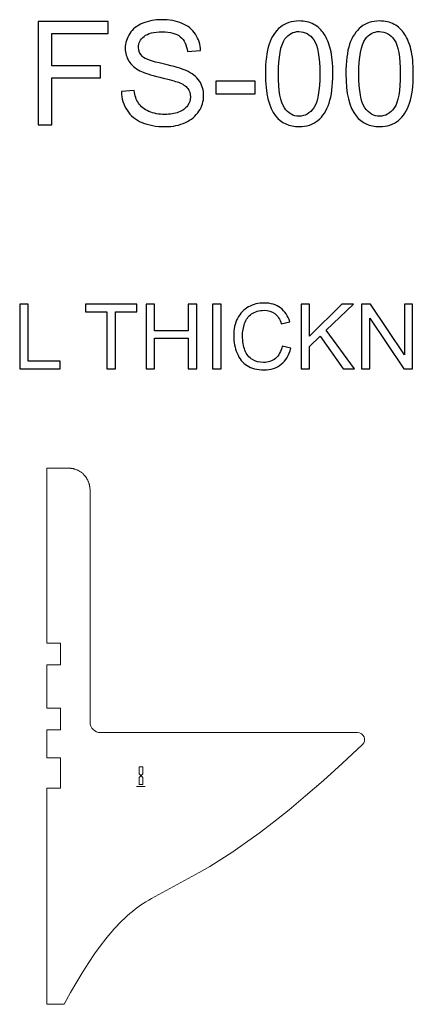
# Model space of a CAD drawing. Header units: millimetres. Extents: x -4788 to 4819, y -2871 to 1655.
# Tile 79 of 102: x -1536 to -1083, y 519 to 1655. Entities that reach past the tile are written whole.
import ezdxf

# ---------------------------------------------------------------- set-up
doc = ezdxf.new("R2010")
doc.units = ezdxf.units.MM
doc.header["$MEASUREMENT"] = 0
for name, color, linetype in [('1ST_SET_NUMBERS', 7, 'Continuous'), ('1ST_SET_VECTORS', 7, 'Continuous'), ('PANELS_FINAL', 7, 'Continuous')]:
    doc.layers.add(name, color=color, linetype=linetype)

msp = doc.modelspace()

# ---------------------------------------------------------------- linework, layer by layer
at = {"layer": '1ST_SET_NUMBERS', "color": 1, "lineweight": 9}
msp.add_open_spline([(-1398.9182, 792.6331), (-1398.9182, 792.6331), (-1398.9182, 784.7498), (-1398.9182, 784.7498), (-1398.9182, 784.7498), (-1398.9182, 784.7498), (-1394.6729, 780.3748), (-1394.6729, 780.3748), (-1394.6729, 780.3748), (-1394.6729, 780.3748), (-1394.6729, 772.4916), (-1394.6729, 772.4916), (-1394.6729, 772.4916), (-1394.6729, 772.4916), (-1398.9182, 772.4916), (-1398.9182, 772.4916), (-1398.9182, 772.4916), (-1398.9182, 772.4916), (-1398.9182, 780.3748), (-1398.9182, 780.3748), (-1398.9182, 780.3748), (-1398.9182, 780.3748), (-1394.6729, 784.7498), (-1394.6729, 784.7498), (-1394.6729, 784.7498), (-1394.6729, 784.7498), (-1394.6729, 792.6331), (-1394.6729, 792.6331), (-1394.6729, 792.6331), (-1394.6729, 792.6331), (-1398.9182, 792.6331), (-1398.9182, 792.6331)], degree=3, knots=[0, 0, 0, 0, 0.111111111, 0.111111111, 0.111111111, 0.111111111, 0.222222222, 0.222222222, 0.222222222, 0.222222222, 0.333333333, 0.333333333, 0.333333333, 0.333333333, 0.444444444, 0.444444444, 0.444444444, 0.444444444, 0.555555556, 0.555555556, 0.555555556, 0.555555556, 0.666666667, 0.666666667, 0.666666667, 0.666666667, 0.777777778, 0.777777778, 0.777777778, 0.777777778, 1, 1, 1, 1], dxfattribs=at)
msp.add_open_spline([(-1401.7956, 770.0623), (-1401.7956, 770.0623), (-1391.7956, 770.0623), (-1391.7956, 770.0623)], degree=3, dxfattribs=at)
at = {"layer": '1ST_SET_VECTORS', "lineweight": 9}
msp.add_open_spline([(-1479.3958, 1137.2466), (-1479.3958, 1137.2466), (-1478.9514, 1137.2422), (-1478.9514, 1137.2422), (-1478.9514, 1137.2422), (-1478.9514, 1137.2422), (-1478.5076, 1137.229), (-1478.5076, 1137.229), (-1478.5076, 1137.229), (-1478.5076, 1137.229), (-1478.0645, 1137.2071), (-1478.0645, 1137.2071), (-1478.0645, 1137.2071), (-1478.0645, 1137.2071), (-1477.6222, 1137.1765), (-1477.6222, 1137.1765), (-1477.6222, 1137.1765), (-1477.6222, 1137.1765), (-1477.1808, 1137.1372), (-1477.1808, 1137.1372), (-1477.1808, 1137.1372), (-1477.1808, 1137.1372), (-1476.7404, 1137.0893), (-1476.7404, 1137.0893), (-1476.7404, 1137.0893), (-1476.7404, 1137.0893), (-1476.3012, 1137.0327), (-1476.3012, 1137.0327), (-1476.3012, 1137.0327), (-1476.3012, 1137.0327), (-1475.8632, 1136.9675), (-1475.8632, 1136.9675), (-1475.8632, 1136.9675), (-1475.8632, 1136.9675), (-1475.4266, 1136.8937), (-1475.4266, 1136.8937), (-1475.4266, 1136.8937), (-1475.4266, 1136.8937), (-1474.9915, 1136.8114), (-1474.9915, 1136.8114), (-1474.9915, 1136.8114), (-1474.9915, 1136.8114), (-1474.5579, 1136.7206), (-1474.5579, 1136.7206), (-1474.5579, 1136.7206), (-1474.5579, 1136.7206), (-1474.126, 1136.6212), (-1474.126, 1136.6212), (-1474.126, 1136.6212), (-1474.126, 1136.6212), (-1473.696, 1136.5134), (-1473.696, 1136.5134), (-1473.696, 1136.5134), (-1473.696, 1136.5134), (-1473.2678, 1136.3971), (-1473.2678, 1136.3971), (-1473.2678, 1136.3971), (-1473.2678, 1136.3971), (-1472.8417, 1136.2725), (-1472.8417, 1136.2725), (-1472.8417, 1136.2725), (-1472.8417, 1136.2725), (-1472.4178, 1136.1394), (-1472.4178, 1136.1394), (-1472.4178, 1136.1394), (-1472.4178, 1136.1394), (-1471.7074, 1135.8959), (-1471.7074, 1135.8959), (-1471.7074, 1135.8959), (-1471.7074, 1135.8959), (-1471.0062, 1135.6296), (-1471.0062, 1135.6296), (-1471.0062, 1135.6296), (-1471.0062, 1135.6296), (-1470.3144, 1135.3407), (-1470.3144, 1135.3407), (-1470.3144, 1135.3407), (-1470.3144, 1135.3407), (-1469.6326, 1135.0297), (-1469.6326, 1135.0297), (-1469.6326, 1135.0297), (-1469.6326, 1135.0297), (-1468.9612, 1134.6968), (-1468.9612, 1134.6968), (-1468.9612, 1134.6968), (-1468.9612, 1134.6968), (-1468.3006, 1134.3424), (-1468.3006, 1134.3424), (-1468.3006, 1134.3424), (-1468.3006, 1134.3424), (-1467.6512, 1133.9668), (-1467.6512, 1133.9668), (-1467.6512, 1133.9668), (-1467.6512, 1133.9668), (-1467.0136, 1133.5703), (-1467.0136, 1133.5703), (-1467.0136, 1133.5703), (-1467.0136, 1133.5703), (-1466.3891, 1133.154), (-1466.3891, 1133.154), (-1466.3891, 1133.154), (-1466.3891, 1133.154), (-1465.7785, 1132.7186), (-1465.7785, 1132.7186), (-1465.7785, 1132.7186), (-1465.7785, 1132.7186), (-1465.1822, 1132.2645), (-1465.1822, 1132.2645), (-1465.1822, 1132.2645), (-1465.1822, 1132.2645), (-1464.6004, 1131.7922), (-1464.6004, 1131.7922), (-1464.6004, 1131.7922), (-1464.6004, 1131.7922), (-1464.0335, 1131.3021), (-1464.0335, 1131.3021), (-1464.0335, 1131.3021), (-1464.0335, 1131.3021), (-1463.4818, 1130.7947), (-1463.4818, 1130.7947), (-1463.4818, 1130.7947), (-1463.4818, 1130.7947), (-1462.9456, 1130.2704), (-1462.9456, 1130.2704), (-1462.9456, 1130.2704), (-1462.9456, 1130.2704), (-1462.4252, 1129.7296), (-1462.4252, 1129.7296), (-1462.4252, 1129.7296), (-1462.4252, 1129.7296), (-1462.0795, 1129.3516), (-1462.0795, 1129.3516), (-1462.0795, 1129.3516), (-1462.0795, 1129.3516), (-1461.7419, 1128.9668), (-1461.7419, 1128.9668), (-1461.7419, 1128.9668), (-1461.7419, 1128.9668), (-1461.4125, 1128.5755), (-1461.4125, 1128.5755), (-1461.4125, 1128.5755), (-1461.4125, 1128.5755), (-1461.0912, 1128.1777), (-1461.0912, 1128.1777), (-1461.0912, 1128.1777), (-1461.0912, 1128.1777), (-1460.7781, 1127.7736), (-1460.7781, 1127.7736), (-1460.7781, 1127.7736), (-1460.7781, 1127.7736), (-1460.4734, 1127.3635), (-1460.4734, 1127.3635), (-1460.4734, 1127.3635), (-1460.4734, 1127.3635), (-1460.1769, 1126.9473), (-1460.1769, 1126.9473), (-1460.1769, 1126.9473), (-1460.1769, 1126.9473), (-1459.8889, 1126.5253), (-1459.8889, 1126.5253), (-1459.8889, 1126.5253), (-1459.8889, 1126.5253), (-1459.6093, 1126.0977), (-1459.6093, 1126.0977), (-1459.6093, 1126.0977), (-1459.6093, 1126.0977), (-1459.3382, 1125.6646), (-1459.3382, 1125.6646), (-1459.3382, 1125.6646), (-1459.3382, 1125.6646), (-1459.0757, 1125.2262), (-1459.0757, 1125.2262), (-1459.0757, 1125.2262), (-1459.0757, 1125.2262), (-1458.8218, 1124.7825), (-1458.8218, 1124.7825), (-1458.8218, 1124.7825), (-1458.8218, 1124.7825), (-1458.5765, 1124.3339), (-1458.5765, 1124.3339), (-1458.5765, 1124.3339), (-1458.5765, 1124.3339), (-1458.34, 1123.8803), (-1458.34, 1123.8803), (-1458.34, 1123.8803), (-1458.34, 1123.8803), (-1458.1122, 1123.422), (-1458.1122, 1123.422), (-1458.1122, 1123.422), (-1458.1122, 1123.422), (-1457.8932, 1122.9592), (-1457.8932, 1122.9592), (-1457.8932, 1122.9592), (-1457.8932, 1122.9592), (-1457.6834, 1122.4925), (-1457.6834, 1122.4925), (-1457.6834, 1122.4925), (-1457.6834, 1122.4925), (-1457.4826, 1122.0221), (-1457.4826, 1122.0221), (-1457.4826, 1122.0221), (-1457.4826, 1122.0221), (-1457.291, 1121.5481), (-1457.291, 1121.5481), (-1457.291, 1121.5481), (-1457.291, 1121.5481), (-1457.1085, 1121.0707), (-1457.1085, 1121.0707), (-1457.1085, 1121.0707), (-1457.1085, 1121.0707), (-1456.9351, 1120.59), (-1456.9351, 1120.59), (-1456.9351, 1120.59), (-1456.9351, 1120.59), (-1456.771, 1120.1062), (-1456.771, 1120.1062), (-1456.771, 1120.1062), (-1456.771, 1120.1062), (-1456.616, 1119.6195), (-1456.616, 1119.6195), (-1456.616, 1119.6195), (-1456.616, 1119.6195), (-1456.4702, 1119.1299), (-1456.4702, 1119.1299), (-1456.4702, 1119.1299), (-1456.4702, 1119.1299), (-1456.3336, 1118.6377), (-1456.3336, 1118.6377), (-1456.3336, 1118.6377), (-1456.3336, 1118.6377), (-1456.2062, 1118.143), (-1456.2062, 1118.143), (-1456.2062, 1118.143), (-1456.2062, 1118.143), (-1456.0881, 1117.6459), (-1456.0881, 1117.6459), (-1456.0881, 1117.6459), (-1456.0881, 1117.6459), (-1455.9792, 1117.1467), (-1455.9792, 1117.1467), (-1455.9792, 1117.1467), (-1455.9792, 1117.1467), (-1455.8796, 1116.6454), (-1455.8796, 1116.6454), (-1455.8796, 1116.6454), (-1455.8796, 1116.6454), (-1455.7892, 1116.1422), (-1455.7892, 1116.1422), (-1455.7892, 1116.1422), (-1455.7892, 1116.1422), (-1455.7082, 1115.6373), (-1455.7082, 1115.6373), (-1455.7082, 1115.6373), (-1455.7082, 1115.6373), (-1455.6364, 1115.1307), (-1455.6364, 1115.1307), (-1455.6364, 1115.1307), (-1455.6364, 1115.1307), (-1455.5311, 1114.2187), (-1455.5311, 1114.2187), (-1455.5311, 1114.2187), (-1455.5311, 1114.2187), (-1455.4559, 1113.3038), (-1455.4559, 1113.3038), (-1455.4559, 1113.3038), (-1455.4559, 1113.3038), (-1455.4108, 1112.387), (-1455.4108, 1112.387), (-1455.4108, 1112.387), (-1455.4108, 1112.387), (-1455.3958, 1111.469), (-1455.3958, 1111.469), (-1455.3958, 1111.469), (-1455.3958, 1111.469), (-1455.3958, 844.2242), (-1455.3958, 844.2242), (-1455.3958, 844.2242), (-1455.3938, 841.0395), (-1454.1268, 837.9861), (-1451.8735, 835.7357), (-1451.8735, 835.7357), (-1449.6202, 833.4852), (-1446.5804, 832.222), (-1443.3958, 832.224), (-1443.3958, 832.224), (-1443.3958, 832.224), (-1147.1601, 832.2239), (-1147.1601, 832.2239), (-1147.1601, 832.2239), (-1143.8917, 832.2463), (-1140.9396, 830.2749), (-1139.7078, 827.2474), (-1139.7078, 827.2474), (-1138.476, 824.22), (-1139.2594, 820.7034), (-1141.615, 818.4375), (-1141.615, 818.4375), (-1141.615, 818.4375), (-1164.848, 796.6716), (-1164.848, 796.6716), (-1164.848, 796.6716), (-1164.848, 796.6716), (-1186.6172, 776.9876), (-1186.6172, 776.9876), (-1186.6172, 776.9876), (-1186.6172, 776.9876), (-1207.0006, 759.2475), (-1207.0006, 759.2475), (-1207.0006, 759.2475), (-1207.0006, 759.2475), (-1226.0764, 743.3134), (-1226.0764, 743.3134), (-1226.0764, 743.3134), (-1226.0764, 743.3134), (-1243.9225, 729.0474), (-1243.9225, 729.0474), (-1243.9225, 729.0474), (-1243.9225, 729.0474), (-1260.6171, 716.3114), (-1260.6171, 716.3114), (-1260.6171, 716.3114), (-1260.6171, 716.3114), (-1276.2381, 704.9675), (-1276.2381, 704.9675), (-1276.2381, 704.9675), (-1276.2381, 704.9675), (-1290.8637, 694.8777), (-1290.8637, 694.8777), (-1290.8637, 694.8777), (-1290.8637, 694.8777), (-1304.5718, 685.9041), (-1304.5718, 685.9041), (-1304.5718, 685.9041), (-1304.5718, 685.9041), (-1317.4406, 677.9088), (-1317.4406, 677.9088), (-1317.4406, 677.9088), (-1317.4406, 677.9088), (-1329.5481, 670.7537), (-1329.5481, 670.7537), (-1329.5481, 670.7537), (-1329.5481, 670.7537), (-1384.6344, 640.9731), (-1384.6344, 640.9731), (-1384.6344, 640.9731), (-1384.6344, 640.9731), (-1387.8385, 639.1159), (-1387.8385, 639.1159), (-1387.8385, 639.1159), (-1387.8385, 639.1159), (-1391.0136, 637.1768), (-1391.0136, 637.1768), (-1391.0136, 637.1768), (-1391.0136, 637.1768), (-1394.1629, 635.1498), (-1394.1629, 635.1498), (-1394.1629, 635.1498), (-1394.1629, 635.1498), (-1397.2897, 633.029), (-1397.2897, 633.029), (-1397.2897, 633.029), (-1397.2897, 633.029), (-1400.3974, 630.8086), (-1400.3974, 630.8086), (-1400.3974, 630.8086), (-1400.3974, 630.8086), (-1403.4893, 628.4827), (-1403.4893, 628.4827), (-1403.4893, 628.4827), (-1403.4893, 628.4827), (-1406.5688, 626.0453), (-1406.5688, 626.0453), (-1406.5688, 626.0453), (-1406.5688, 626.0453), (-1409.6391, 623.4907), (-1409.6391, 623.4907), (-1409.6391, 623.4907), (-1409.6391, 623.4907), (-1412.7036, 620.8129), (-1412.7036, 620.8129), (-1412.7036, 620.8129), (-1412.7036, 620.8129), (-1415.7657, 618.006), (-1415.7657, 618.006), (-1415.7657, 618.006), (-1415.7657, 618.006), (-1418.8286, 615.0641), (-1418.8286, 615.0641), (-1418.8286, 615.0641), (-1418.8286, 615.0641), (-1421.8957, 611.9814), (-1421.8957, 611.9814), (-1421.8957, 611.9814), (-1421.8957, 611.9814), (-1424.9703, 608.7519), (-1424.9703, 608.7519), (-1424.9703, 608.7519), (-1424.9703, 608.7519), (-1428.0558, 605.3699), (-1428.0558, 605.3699), (-1428.0558, 605.3699), (-1428.0558, 605.3699), (-1431.1555, 601.8293), (-1431.1555, 601.8293), (-1431.1555, 601.8293), (-1431.1555, 601.8293), (-1434.2726, 598.1243), (-1434.2726, 598.1243), (-1434.2726, 598.1243), (-1434.2726, 598.1243), (-1437.4106, 594.2491), (-1437.4106, 594.2491), (-1437.4106, 594.2491), (-1437.4106, 594.2491), (-1443.7625, 585.9643), (-1443.7625, 585.9643), (-1443.7625, 585.9643), (-1443.7625, 585.9643), (-1450.2376, 576.9277), (-1450.2376, 576.9277), (-1450.2376, 576.9277), (-1450.2376, 576.9277), (-1456.8628, 567.0924), (-1456.8628, 567.0924), (-1456.8628, 567.0924), (-1456.8628, 567.0924), (-1463.6645, 556.4111), (-1463.6645, 556.4111), (-1463.6645, 556.4111), (-1463.6645, 556.4111), (-1470.6695, 544.8368), (-1470.6695, 544.8368), (-1470.6695, 544.8368), (-1470.6695, 544.8368), (-1477.9044, 532.3225), (-1477.9044, 532.3225), (-1477.9044, 532.3225), (-1477.9044, 532.3225), (-1485.3958, 518.821), (-1485.3958, 518.821), (-1485.3958, 518.821), (-1485.3958, 518.821), (-1505.3958, 518.821), (-1505.3958, 518.821), (-1505.3958, 518.821), (-1505.3958, 518.821), (-1505.3958, 768.1095), (-1505.3958, 768.1095), (-1505.3958, 768.1095), (-1505.3958, 768.1095), (-1489.3958, 768.1095), (-1489.3958, 768.1095), (-1489.3958, 768.1095), (-1489.3958, 768.1095), (-1489.3958, 803.1095), (-1489.3958, 803.1095), (-1489.3958, 803.1095), (-1489.3958, 803.1095), (-1505.3958, 803.1095), (-1505.3958, 803.1095), (-1505.3958, 803.1095), (-1505.3958, 803.1095), (-1505.3958, 835.6095), (-1505.3958, 835.6095), (-1505.3958, 835.6095), (-1505.3958, 835.6095), (-1489.3958, 835.6095), (-1489.3958, 835.6095), (-1489.3958, 835.6095), (-1489.3958, 835.6095), (-1489.3958, 860.6095), (-1489.3958, 860.6095), (-1489.3958, 860.6095), (-1489.3958, 860.6095), (-1505.3958, 860.6095), (-1505.3958, 860.6095), (-1505.3958, 860.6095), (-1505.3958, 860.6095), (-1505.3958, 910.6095), (-1505.3958, 910.6095), (-1505.3958, 910.6095), (-1505.3958, 910.6095), (-1489.3958, 910.6095), (-1489.3958, 910.6095), (-1489.3958, 910.6095), (-1489.3958, 910.6095), (-1489.3958, 935.6095), (-1489.3958, 935.6095), (-1489.3958, 935.6095), (-1489.3958, 935.6095), (-1505.3958, 935.6095), (-1505.3958, 935.6095), (-1505.3958, 935.6095), (-1505.3958, 935.6095), (-1505.3958, 1137.2465), (-1505.3958, 1137.2465), (-1505.3958, 1137.2465), (-1505.3958, 1137.2465), (-1490.3958, 1137.2465), (-1490.3958, 1137.2465), (-1490.3958, 1137.2465), (-1490.3958, 1137.2465), (-1479.3958, 1137.2466), (-1479.3958, 1137.2466)], degree=3, knots=[0, 0, 0, 0, 0.007874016, 0.007874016, 0.007874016, 0.007874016, 0.015748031, 0.015748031, 0.015748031, 0.015748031, 0.023622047, 0.023622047, 0.023622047, 0.023622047, 0.031496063, 0.031496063, 0.031496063, 0.031496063, 0.039370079, 0.039370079, 0.039370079, 0.039370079, 0.047244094, 0.047244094, 0.047244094, 0.047244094, 0.05511811, 0.05511811, 0.05511811, 0.05511811, 0.062992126, 0.062992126, 0.062992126, 0.062992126, 0.070866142, 0.070866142, 0.070866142, 0.070866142, 0.078740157, 0.078740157, 0.078740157, 0.078740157, 0.086614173, 0.086614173, 0.086614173, 0.086614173, 0.094488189, 0.094488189, 0.094488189, 0.094488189, 0.102362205, 0.102362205, 0.102362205, 0.102362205, 0.11023622, 0.11023622, 0.11023622, 0.11023622, 0.118110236, 0.118110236, 0.118110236, 0.118110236, 0.125984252, 0.125984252, 0.125984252, 0.125984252, 0.133858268, 0.133858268, 0.133858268, 0.133858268, 0.141732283, 0.141732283, 0.141732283, 0.141732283, 0.149606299, 0.149606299, 0.149606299, 0.149606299, 0.157480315, 0.157480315, 0.157480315, 0.157480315, 0.165354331, 0.165354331, 0.165354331, 0.165354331, 0.173228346, 0.173228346, 0.173228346, 0.173228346, 0.181102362, 0.181102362, 0.181102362, 0.181102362, 0.188976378, 0.188976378, 0.188976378, 0.188976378, 0.196850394, 0.196850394, 0.196850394, 0.196850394, 0.204724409, 0.204724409, 0.204724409, 0.204724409, 0.212598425, 0.212598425, 0.212598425, 0.212598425, 0.220472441, 0.220472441, 0.220472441, 0.220472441, 0.228346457, 0.228346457, 0.228346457, 0.228346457, 0.236220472, 0.236220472, 0.236220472, 0.236220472, 0.244094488, 0.244094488, 0.244094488, 0.244094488, 0.251968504, 0.251968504, 0.251968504, 0.251968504, 0.25984252, 0.25984252, 0.25984252, 0.25984252, 0.267716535, 0.267716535, 0.267716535, 0.267716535, 0.275590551, 0.275590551, 0.275590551, 0.275590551, 0.283464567, 0.283464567, 0.283464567, 0.283464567, 0.291338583, 0.291338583, 0.291338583, 0.291338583, 0.299212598, 0.299212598, 0.299212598, 0.299212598, 0.307086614, 0.307086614, 0.307086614, 0.307086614, 0.31496063, 0.31496063, 0.31496063, 0.31496063, 0.322834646, 0.322834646, 0.322834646, 0.322834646, 0.330708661, 0.330708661, 0.330708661, 0.330708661, 0.338582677, 0.338582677, 0.338582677, 0.338582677, 0.346456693, 0.346456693, 0.346456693, 0.346456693, 0.354330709, 0.354330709, 0.354330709, 0.354330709, 0.362204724, 0.362204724, 0.362204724, 0.362204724, 0.37007874, 0.37007874, 0.37007874, 0.37007874, 0.377952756, 0.377952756, 0.377952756, 0.377952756, 0.385826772, 0.385826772, 0.385826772, 0.385826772, 0.393700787, 0.393700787, 0.393700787, 0.393700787, 0.401574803, 0.401574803, 0.401574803, 0.401574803, 0.409448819, 0.409448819, 0.409448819, 0.409448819, 0.417322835, 0.417322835, 0.417322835, 0.417322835, 0.42519685, 0.42519685, 0.42519685, 0.42519685, 0.433070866, 0.433070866, 0.433070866, 0.433070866, 0.440944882, 0.440944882, 0.440944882, 0.440944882, 0.448818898, 0.448818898, 0.448818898, 0.448818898, 0.456692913, 0.456692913, 0.456692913, 0.456692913, 0.464566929, 0.464566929, 0.464566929, 0.464566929, 0.472440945, 0.472440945, 0.472440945, 0.472440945, 0.480314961, 0.480314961, 0.480314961, 0.480314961, 0.488188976, 0.488188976, 0.488188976, 0.488188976, 0.496062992, 0.496062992, 0.496062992, 0.496062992, 0.503937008, 0.503937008, 0.503937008, 0.503937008, 0.511811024, 0.511811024, 0.511811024, 0.511811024, 0.519685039, 0.519685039, 0.519685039, 0.519685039, 0.527559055, 0.527559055, 0.527559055, 0.527559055, 0.535433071, 0.535433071, 0.535433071, 0.535433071, 0.543307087, 0.543307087, 0.543307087, 0.543307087, 0.551181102, 0.551181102, 0.551181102, 0.551181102, 0.559055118, 0.559055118, 0.559055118, 0.559055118, 0.566929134, 0.566929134, 0.566929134, 0.566929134, 0.57480315, 0.57480315, 0.57480315, 0.57480315, 0.582677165, 0.582677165, 0.582677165, 0.582677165, 0.590551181, 0.590551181, 0.590551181, 0.590551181, 0.598425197, 0.598425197, 0.598425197, 0.598425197, 0.606299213, 0.606299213, 0.606299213, 0.606299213, 0.614173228, 0.614173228, 0.614173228, 0.614173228, 0.622047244, 0.622047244, 0.622047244, 0.622047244, 0.62992126, 0.62992126, 0.62992126, 0.62992126, 0.637795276, 0.637795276, 0.637795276, 0.637795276, 0.645669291, 0.645669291, 0.645669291, 0.645669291, 0.653543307, 0.653543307, 0.653543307, 0.653543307, 0.661417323, 0.661417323, 0.661417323, 0.661417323, 0.669291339, 0.669291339, 0.669291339, 0.669291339, 0.677165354, 0.677165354, 0.677165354, 0.677165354, 0.68503937, 0.68503937, 0.68503937, 0.68503937, 0.692913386, 0.692913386, 0.692913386, 0.692913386, 0.700787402, 0.700787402, 0.700787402, 0.700787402, 0.708661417, 0.708661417, 0.708661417, 0.708661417, 0.716535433, 0.716535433, 0.716535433, 0.716535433, 0.724409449, 0.724409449, 0.724409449, 0.724409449, 0.732283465, 0.732283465, 0.732283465, 0.732283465, 0.74015748, 0.74015748, 0.74015748, 0.74015748, 0.748031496, 0.748031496, 0.748031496, 0.748031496, 0.755905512, 0.755905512, 0.755905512, 0.755905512, 0.763779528, 0.763779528, 0.763779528, 0.763779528, 0.771653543, 0.771653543, 0.771653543, 0.771653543, 0.779527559, 0.779527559, 0.779527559, 0.779527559, 0.787401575, 0.787401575, 0.787401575, 0.787401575, 0.795275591, 0.795275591, 0.795275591, 0.795275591, 0.803149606, 0.803149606, 0.803149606, 0.803149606, 0.811023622, 0.811023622, 0.811023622, 0.811023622, 0.818897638, 0.818897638, 0.818897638, 0.818897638, 0.826771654, 0.826771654, 0.826771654, 0.826771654, 0.834645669, 0.834645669, 0.834645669, 0.834645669, 0.842519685, 0.842519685, 0.842519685, 0.842519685, 0.850393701, 0.850393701, 0.850393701, 0.850393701, 0.858267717, 0.858267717, 0.858267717, 0.858267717, 0.866141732, 0.866141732, 0.866141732, 0.866141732, 0.874015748, 0.874015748, 0.874015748, 0.874015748, 0.881889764, 0.881889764, 0.881889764, 0.881889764, 0.88976378, 0.88976378, 0.88976378, 0.88976378, 0.897637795, 0.897637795, 0.897637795, 0.897637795, 0.905511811, 0.905511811, 0.905511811, 0.905511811, 0.913385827, 0.913385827, 0.913385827, 0.913385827, 0.921259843, 0.921259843, 0.921259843, 0.921259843, 0.929133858, 0.929133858, 0.929133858, 0.929133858, 0.937007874, 0.937007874, 0.937007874, 0.937007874, 0.94488189, 0.94488189, 0.94488189, 0.94488189, 0.952755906, 0.952755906, 0.952755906, 0.952755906, 0.960629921, 0.960629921, 0.960629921, 0.960629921, 0.968503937, 0.968503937, 0.968503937, 0.968503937, 0.976377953, 0.976377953, 0.976377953, 0.976377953, 0.984251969, 0.984251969, 0.984251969, 0.984251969, 1, 1, 1, 1], dxfattribs=at)
at = {"layer": 'PANELS_FINAL'}
for points, knots in [([(-1515.1574, 1533.4353), (-1515.1574, 1533.4353), (-1515.1574, 1652.7687), (-1515.1574, 1652.7687), (-1515.1574, 1652.7687), (-1515.1574, 1652.7687), (-1434.6574, 1652.7687), (-1434.6574, 1652.7687), (-1434.6574, 1652.7687), (-1434.6574, 1652.7687), (-1434.6574, 1638.7687), (-1434.6574, 1638.7687), (-1434.6574, 1638.7687), (-1434.6574, 1638.7687), (-1499.3241, 1638.7687), (-1499.3241, 1638.7687), (-1499.3241, 1638.7687), (-1499.3241, 1638.7687), (-1499.3241, 1601.602), (-1499.3241, 1601.602), (-1499.3241, 1601.602), (-1499.3241, 1601.602), (-1443.3241, 1601.602), (-1443.3241, 1601.602), (-1443.3241, 1601.602), (-1443.3241, 1601.602), (-1443.3241, 1587.602), (-1443.3241, 1587.602), (-1443.3241, 1587.602), (-1443.3241, 1587.602), (-1499.3241, 1587.602), (-1499.3241, 1587.602), (-1499.3241, 1587.602), (-1499.3241, 1587.602), (-1499.3241, 1533.4353), (-1499.3241, 1533.4353), (-1499.3241, 1533.4353), (-1499.3241, 1533.4353), (-1515.1574, 1533.4353), (-1515.1574, 1533.4353)], [0, 0, 0, 0, 0.090909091, 0.090909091, 0.090909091, 0.090909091, 0.181818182, 0.181818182, 0.181818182, 0.181818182, 0.272727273, 0.272727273, 0.272727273, 0.272727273, 0.363636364, 0.363636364, 0.363636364, 0.363636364, 0.454545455, 0.454545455, 0.454545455, 0.454545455, 0.545454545, 0.545454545, 0.545454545, 0.545454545, 0.636363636, 0.636363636, 0.636363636, 0.636363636, 0.727272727, 0.727272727, 0.727272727, 0.727272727, 0.818181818, 0.818181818, 0.818181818, 0.818181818, 1, 1, 1, 1]), ([(-1419.3518, 1571.7686), (-1419.3518, 1571.7686), (-1404.5185, 1573.102), (-1404.5185, 1573.102), (-1404.5185, 1573.102), (-1403.8241, 1567.102), (-1402.1852, 1562.1853), (-1399.6018, 1558.3242), (-1399.6018, 1558.3242), (-1397.0185, 1554.4909), (-1393.0185, 1551.3797), (-1387.6018, 1548.9909), (-1387.6018, 1548.9909), (-1382.1852, 1546.6297), (-1376.074, 1545.4353), (-1369.2963, 1545.4353), (-1369.2963, 1545.4353), (-1363.2685, 1545.4353), (-1357.9629, 1546.3242), (-1353.3518, 1548.1297), (-1353.3518, 1548.1297), (-1348.7407, 1549.9353), (-1345.324, 1552.4075), (-1343.074, 1555.5464), (-1343.074, 1555.5464), (-1340.824, 1558.6853), (-1339.6851, 1562.102), (-1339.6851, 1565.7686), (-1339.6851, 1565.7686), (-1339.6851, 1569.4909), (-1340.7685, 1572.7409), (-1342.9351, 1575.5464), (-1342.9351, 1575.5464), (-1345.1018, 1578.3242), (-1348.6852, 1580.6575), (-1353.6852, 1582.5742), (-1353.6852, 1582.5742), (-1356.8796, 1583.7964), (-1363.9629, 1585.7409), (-1374.9352, 1588.3798), (-1374.9352, 1588.3798), (-1385.9074, 1591.0186), (-1393.574, 1593.4909), (-1397.9629, 1595.8242), (-1397.9629, 1595.8242), (-1403.6574, 1598.8242), (-1407.8796, 1602.5464), (-1410.6574, 1606.9631), (-1410.6574, 1606.9631), (-1413.4629, 1611.3798), (-1414.8518, 1616.352), (-1414.8518, 1621.8242), (-1414.8518, 1621.8242), (-1414.8518, 1627.8798), (-1413.1296, 1633.5187), (-1409.7129, 1638.7409), (-1409.7129, 1638.7409), (-1406.2963, 1643.9909), (-1401.3241, 1647.9631), (-1394.7407, 1650.6853), (-1394.7407, 1650.6853), (-1388.1852, 1653.4075), (-1380.8796, 1654.7687), (-1372.8518, 1654.7687), (-1372.8518, 1654.7687), (-1364.0185, 1654.7687), (-1356.2129, 1653.352), (-1349.4629, 1650.4909), (-1349.4629, 1650.4909), (-1342.7129, 1647.6575), (-1337.5185, 1643.4631), (-1333.8796, 1637.9075), (-1333.8796, 1637.9075), (-1330.2407, 1632.3798), (-1328.2963, 1626.102), (-1328.0185, 1619.102), (-1328.0185, 1619.102), (-1328.0185, 1619.102), (-1343.1851, 1617.9353), (-1343.1851, 1617.9353), (-1343.1851, 1617.9353), (-1343.9907, 1625.4631), (-1346.7407, 1631.1575), (-1351.4352, 1634.9909), (-1351.4352, 1634.9909), (-1356.1296, 1638.852), (-1363.074, 1640.7687), (-1372.2407, 1640.7687), (-1372.2407, 1640.7687), (-1381.7963, 1640.7687), (-1388.7685, 1639.0187), (-1393.1296, 1635.5187), (-1393.1296, 1635.5187), (-1397.4907, 1632.0187), (-1399.6852, 1627.7964), (-1399.6852, 1622.852), (-1399.6852, 1622.852), (-1399.6852, 1618.5742), (-1398.1296, 1615.0464), (-1395.0463, 1612.2686), (-1395.0463, 1612.2686), (-1391.9907, 1609.5186), (-1384.074, 1606.6575), (-1371.2407, 1603.7686), (-1371.2407, 1603.7686), (-1358.4074, 1600.852), (-1349.6018, 1598.3242), (-1344.824, 1596.1575), (-1344.824, 1596.1575), (-1337.9074, 1592.9631), (-1332.7685, 1588.9353), (-1329.4629, 1584.0186), (-1329.4629, 1584.0186), (-1326.1574, 1579.1298), (-1324.5185, 1573.4909), (-1324.5185, 1567.102), (-1324.5185, 1567.102), (-1324.5185, 1560.7409), (-1326.324, 1554.7964), (-1329.9629, 1549.1853), (-1329.9629, 1549.1853), (-1333.6018, 1543.5742), (-1338.7963, 1539.2131), (-1345.6018, 1536.102), (-1345.6018, 1536.102), (-1352.4074, 1532.9909), (-1360.0463, 1531.4353), (-1368.574, 1531.4353), (-1368.574, 1531.4353), (-1379.3518, 1531.4353), (-1388.3796, 1533.0186), (-1395.6574, 1536.1575), (-1395.6574, 1536.1575), (-1402.9629, 1539.2964), (-1408.6574, 1544.0186), (-1412.7963, 1550.352), (-1412.7963, 1550.352), (-1416.9629, 1556.6575), (-1419.1296, 1563.7964), (-1419.3518, 1571.7686)], [0, 0, 0, 0, 0.027777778, 0.027777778, 0.027777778, 0.027777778, 0.055555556, 0.055555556, 0.055555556, 0.055555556, 0.083333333, 0.083333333, 0.083333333, 0.083333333, 0.111111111, 0.111111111, 0.111111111, 0.111111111, 0.138888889, 0.138888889, 0.138888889, 0.138888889, 0.166666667, 0.166666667, 0.166666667, 0.166666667, 0.194444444, 0.194444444, 0.194444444, 0.194444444, 0.222222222, 0.222222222, 0.222222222, 0.222222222, 0.25, 0.25, 0.25, 0.25, 0.277777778, 0.277777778, 0.277777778, 0.277777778, 0.305555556, 0.305555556, 0.305555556, 0.305555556, 0.333333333, 0.333333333, 0.333333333, 0.333333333, 0.361111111, 0.361111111, 0.361111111, 0.361111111, 0.388888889, 0.388888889, 0.388888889, 0.388888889, 0.416666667, 0.416666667, 0.416666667, 0.416666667, 0.444444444, 0.444444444, 0.444444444, 0.444444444, 0.472222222, 0.472222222, 0.472222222, 0.472222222, 0.5, 0.5, 0.5, 0.5, 0.527777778, 0.527777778, 0.527777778, 0.527777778, 0.555555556, 0.555555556, 0.555555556, 0.555555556, 0.583333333, 0.583333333, 0.583333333, 0.583333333, 0.611111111, 0.611111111, 0.611111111, 0.611111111, 0.638888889, 0.638888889, 0.638888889, 0.638888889, 0.666666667, 0.666666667, 0.666666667, 0.666666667, 0.694444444, 0.694444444, 0.694444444, 0.694444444, 0.722222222, 0.722222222, 0.722222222, 0.722222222, 0.75, 0.75, 0.75, 0.75, 0.777777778, 0.777777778, 0.777777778, 0.777777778, 0.805555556, 0.805555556, 0.805555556, 0.805555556, 0.833333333, 0.833333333, 0.833333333, 0.833333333, 0.861111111, 0.861111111, 0.861111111, 0.861111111, 0.888888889, 0.888888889, 0.888888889, 0.888888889, 0.916666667, 0.916666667, 0.916666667, 0.916666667, 0.944444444, 0.944444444, 0.944444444, 0.944444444, 1, 1, 1, 1]), ([(-1253.3518, 1592.3242), (-1253.3518, 1606.4075), (-1251.9074, 1617.7964), (-1249.0185, 1626.4075), (-1249.0185, 1626.4075), (-1246.1018, 1635.0464), (-1241.7962, 1641.6853), (-1236.074, 1646.3242), (-1236.074, 1646.3242), (-1230.3796, 1650.9631), (-1223.1851, 1653.2687), (-1214.5185, 1653.2687), (-1214.5185, 1653.2687), (-1208.1296, 1653.2687), (-1202.5185, 1651.9909), (-1197.6573, 1649.4075), (-1197.6573, 1649.4075), (-1192.824, 1646.8242), (-1188.824, 1643.102), (-1185.7129, 1638.2409), (-1185.7129, 1638.2409), (-1182.6018, 1633.4075), (-1180.1573, 1627.4909), (-1178.3796, 1620.5187), (-1178.3796, 1620.5187), (-1176.574, 1613.5464), (-1175.6851, 1604.1298), (-1175.6851, 1592.3242), (-1175.6851, 1592.3242), (-1175.6851, 1578.3242), (-1177.1296, 1566.9909), (-1179.9907, 1558.3797), (-1179.9907, 1558.3797), (-1182.8518, 1549.7409), (-1187.1573, 1543.102), (-1192.8796, 1538.4353), (-1192.8796, 1538.4353), (-1198.574, 1533.7686), (-1205.7962, 1531.4353), (-1214.5185, 1531.4353), (-1214.5185, 1531.4353), (-1225.9907, 1531.4353), (-1235.0185, 1535.5186), (-1241.574, 1543.7131), (-1241.574, 1543.7131), (-1249.4351, 1553.7131), (-1253.3518, 1569.9075), (-1253.3518, 1592.3242)], [0, 0, 0, 0, 0.076923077, 0.076923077, 0.076923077, 0.076923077, 0.153846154, 0.153846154, 0.153846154, 0.153846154, 0.230769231, 0.230769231, 0.230769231, 0.230769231, 0.307692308, 0.307692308, 0.307692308, 0.307692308, 0.384615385, 0.384615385, 0.384615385, 0.384615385, 0.461538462, 0.461538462, 0.461538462, 0.461538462, 0.538461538, 0.538461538, 0.538461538, 0.538461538, 0.615384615, 0.615384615, 0.615384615, 0.615384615, 0.692307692, 0.692307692, 0.692307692, 0.692307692, 0.769230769, 0.769230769, 0.769230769, 0.769230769, 0.846153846, 0.846153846, 0.846153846, 0.846153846, 1, 1, 1, 1]), ([(-1160.6573, 1592.3242), (-1160.6573, 1606.4075), (-1159.2129, 1617.7964), (-1156.324, 1626.4075), (-1156.324, 1626.4075), (-1153.4073, 1635.0464), (-1149.1017, 1641.6853), (-1143.3795, 1646.3242), (-1143.3795, 1646.3242), (-1137.6851, 1650.9631), (-1130.4906, 1653.2687), (-1121.824, 1653.2687), (-1121.824, 1653.2687), (-1115.4351, 1653.2687), (-1109.824, 1651.9909), (-1104.9628, 1649.4075), (-1104.9628, 1649.4075), (-1100.1295, 1646.8242), (-1096.1295, 1643.102), (-1093.0184, 1638.2409), (-1093.0184, 1638.2409), (-1089.9073, 1633.4075), (-1087.4628, 1627.4909), (-1085.6851, 1620.5187), (-1085.6851, 1620.5187), (-1083.8795, 1613.5464), (-1082.9906, 1604.1298), (-1082.9906, 1592.3242), (-1082.9906, 1592.3242), (-1082.9906, 1578.3242), (-1084.4351, 1566.9909), (-1087.2962, 1558.3797), (-1087.2962, 1558.3797), (-1090.1573, 1549.7409), (-1094.4628, 1543.102), (-1100.1851, 1538.4353), (-1100.1851, 1538.4353), (-1105.8795, 1533.7686), (-1113.1017, 1531.4353), (-1121.824, 1531.4353), (-1121.824, 1531.4353), (-1133.2962, 1531.4353), (-1142.324, 1535.5186), (-1148.8795, 1543.7131), (-1148.8795, 1543.7131), (-1156.7406, 1553.7131), (-1160.6573, 1569.9075), (-1160.6573, 1592.3242)], [0, 0, 0, 0, 0.076923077, 0.076923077, 0.076923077, 0.076923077, 0.153846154, 0.153846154, 0.153846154, 0.153846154, 0.230769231, 0.230769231, 0.230769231, 0.230769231, 0.307692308, 0.307692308, 0.307692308, 0.307692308, 0.384615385, 0.384615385, 0.384615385, 0.384615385, 0.461538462, 0.461538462, 0.461538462, 0.461538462, 0.538461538, 0.538461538, 0.538461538, 0.538461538, 0.615384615, 0.615384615, 0.615384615, 0.615384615, 0.692307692, 0.692307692, 0.692307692, 0.692307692, 0.769230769, 0.769230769, 0.769230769, 0.769230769, 0.846153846, 0.846153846, 0.846153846, 0.846153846, 1, 1, 1, 1]), ([(-1238.3518, 1592.2686), (-1238.3518, 1572.6298), (-1236.074, 1559.5742), (-1231.4907, 1553.1297), (-1231.4907, 1553.1297), (-1226.9073, 1546.6575), (-1221.2407, 1543.4353), (-1214.5185, 1543.4353), (-1214.5185, 1543.4353), (-1207.7962, 1543.4353), (-1202.1296, 1546.6853), (-1197.5462, 1553.1575), (-1197.5462, 1553.1575), (-1192.9629, 1559.6575), (-1190.6851, 1572.6853), (-1190.6851, 1592.2686), (-1190.6851, 1592.2686), (-1190.6851, 1611.9075), (-1192.9629, 1624.9631), (-1197.5462, 1631.4075), (-1197.5462, 1631.4075), (-1202.1018, 1637.8798), (-1207.824, 1641.102), (-1214.6851, 1641.102), (-1214.6851, 1641.102), (-1221.4073, 1641.102), (-1226.7962, 1638.2409), (-1230.824, 1632.5464), (-1230.824, 1632.5464), (-1235.8518, 1625.2964), (-1238.3518, 1611.852), (-1238.3518, 1592.2686)], [0, 0, 0, 0, 0.111111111, 0.111111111, 0.111111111, 0.111111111, 0.222222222, 0.222222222, 0.222222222, 0.222222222, 0.333333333, 0.333333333, 0.333333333, 0.333333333, 0.444444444, 0.444444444, 0.444444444, 0.444444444, 0.555555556, 0.555555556, 0.555555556, 0.555555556, 0.666666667, 0.666666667, 0.666666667, 0.666666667, 0.777777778, 0.777777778, 0.777777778, 0.777777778, 1, 1, 1, 1]), ([(-1145.6573, 1592.2686), (-1145.6573, 1572.6298), (-1143.3795, 1559.5742), (-1138.7962, 1553.1297), (-1138.7962, 1553.1297), (-1134.2128, 1546.6575), (-1128.5462, 1543.4353), (-1121.824, 1543.4353), (-1121.824, 1543.4353), (-1115.1017, 1543.4353), (-1109.4351, 1546.6853), (-1104.8517, 1553.1575), (-1104.8517, 1553.1575), (-1100.2684, 1559.6575), (-1097.9906, 1572.6853), (-1097.9906, 1592.2686), (-1097.9906, 1592.2686), (-1097.9906, 1611.9075), (-1100.2684, 1624.9631), (-1104.8517, 1631.4075), (-1104.8517, 1631.4075), (-1109.4073, 1637.8798), (-1115.1295, 1641.102), (-1121.9906, 1641.102), (-1121.9906, 1641.102), (-1128.7128, 1641.102), (-1134.1017, 1638.2409), (-1138.1295, 1632.5464), (-1138.1295, 1632.5464), (-1143.1573, 1625.2964), (-1145.6573, 1611.852), (-1145.6573, 1592.2686)], [0, 0, 0, 0, 0.111111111, 0.111111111, 0.111111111, 0.111111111, 0.222222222, 0.222222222, 0.222222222, 0.222222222, 0.333333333, 0.333333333, 0.333333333, 0.333333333, 0.444444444, 0.444444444, 0.444444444, 0.444444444, 0.555555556, 0.555555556, 0.555555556, 0.555555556, 0.666666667, 0.666666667, 0.666666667, 0.666666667, 0.777777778, 0.777777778, 0.777777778, 0.777777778, 1, 1, 1, 1]), ([(-1310.6851, 1569.2686), (-1310.6851, 1569.2686), (-1310.6851, 1583.9353), (-1310.6851, 1583.9353), (-1310.6851, 1583.9353), (-1310.6851, 1583.9353), (-1265.3518, 1583.9353), (-1265.3518, 1583.9353), (-1265.3518, 1583.9353), (-1265.3518, 1583.9353), (-1265.3518, 1569.2686), (-1265.3518, 1569.2686), (-1265.3518, 1569.2686), (-1265.3518, 1569.2686), (-1310.6851, 1569.2686), (-1310.6851, 1569.2686)], [0, 0, 0, 0, 0.2, 0.2, 0.2, 0.2, 0.4, 0.4, 0.4, 0.4, 0.6, 0.6, 0.6, 0.6, 1, 1, 1, 1]), ([(-1536.4609, 1252.0617), (-1536.4609, 1252.0617), (-1536.4609, 1326.6451), (-1536.4609, 1326.6451), (-1536.4609, 1326.6451), (-1536.4609, 1326.6451), (-1526.5651, 1326.6451), (-1526.5651, 1326.6451), (-1526.5651, 1326.6451), (-1526.5651, 1326.6451), (-1526.5651, 1260.8117), (-1526.5651, 1260.8117), (-1526.5651, 1260.8117), (-1526.5651, 1260.8117), (-1489.8984, 1260.8117), (-1489.8984, 1260.8117), (-1489.8984, 1260.8117), (-1489.8984, 1260.8117), (-1489.8984, 1252.0617), (-1489.8984, 1252.0617), (-1489.8984, 1252.0617), (-1489.8984, 1252.0617), (-1536.4609, 1252.0617), (-1536.4609, 1252.0617)], [0, 0, 0, 0, 0.142857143, 0.142857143, 0.142857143, 0.142857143, 0.285714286, 0.285714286, 0.285714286, 0.285714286, 0.428571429, 0.428571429, 0.428571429, 0.428571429, 0.571428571, 0.571428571, 0.571428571, 0.571428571, 0.714285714, 0.714285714, 0.714285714, 0.714285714, 1, 1, 1, 1]), ([(-1435.9574, 1252.0617), (-1435.9574, 1252.0617), (-1435.9574, 1317.8951), (-1435.9574, 1317.8951), (-1435.9574, 1317.8951), (-1435.9574, 1317.8951), (-1460.5408, 1317.8951), (-1460.5408, 1317.8951), (-1460.5408, 1317.8951), (-1460.5408, 1317.8951), (-1460.5408, 1326.6451), (-1460.5408, 1326.6451), (-1460.5408, 1326.6451), (-1460.5408, 1326.6451), (-1401.4782, 1326.6451), (-1401.4782, 1326.6451), (-1401.4782, 1326.6451), (-1401.4782, 1326.6451), (-1401.4782, 1317.8951), (-1401.4782, 1317.8951), (-1401.4782, 1317.8951), (-1401.4782, 1317.8951), (-1426.0616, 1317.8951), (-1426.0616, 1317.8951), (-1426.0616, 1317.8951), (-1426.0616, 1317.8951), (-1426.0616, 1252.0617), (-1426.0616, 1252.0617), (-1426.0616, 1252.0617), (-1426.0616, 1252.0617), (-1435.9574, 1252.0617), (-1435.9574, 1252.0617)], [0, 0, 0, 0, 0.111111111, 0.111111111, 0.111111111, 0.111111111, 0.222222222, 0.222222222, 0.222222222, 0.222222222, 0.333333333, 0.333333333, 0.333333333, 0.333333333, 0.444444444, 0.444444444, 0.444444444, 0.444444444, 0.555555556, 0.555555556, 0.555555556, 0.555555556, 0.666666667, 0.666666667, 0.666666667, 0.666666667, 0.777777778, 0.777777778, 0.777777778, 0.777777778, 1, 1, 1, 1]), ([(-1390.8706, 1252.0617), (-1390.8706, 1252.0617), (-1390.8706, 1326.6451), (-1390.8706, 1326.6451), (-1390.8706, 1326.6451), (-1390.8706, 1326.6451), (-1380.9748, 1326.6451), (-1380.9748, 1326.6451), (-1380.9748, 1326.6451), (-1380.9748, 1326.6451), (-1380.9748, 1295.9159), (-1380.9748, 1295.9159), (-1380.9748, 1295.9159), (-1380.9748, 1295.9159), (-1342.4331, 1295.9159), (-1342.4331, 1295.9159), (-1342.4331, 1295.9159), (-1342.4331, 1295.9159), (-1342.4331, 1326.6451), (-1342.4331, 1326.6451), (-1342.4331, 1326.6451), (-1342.4331, 1326.6451), (-1332.5372, 1326.6451), (-1332.5372, 1326.6451), (-1332.5372, 1326.6451), (-1332.5372, 1326.6451), (-1332.5372, 1252.0617), (-1332.5372, 1252.0617), (-1332.5372, 1252.0617), (-1332.5372, 1252.0617), (-1342.4331, 1252.0617), (-1342.4331, 1252.0617), (-1342.4331, 1252.0617), (-1342.4331, 1252.0617), (-1342.4331, 1287.1659), (-1342.4331, 1287.1659), (-1342.4331, 1287.1659), (-1342.4331, 1287.1659), (-1380.9748, 1287.1659), (-1380.9748, 1287.1659), (-1380.9748, 1287.1659), (-1380.9748, 1287.1659), (-1380.9748, 1252.0617), (-1380.9748, 1252.0617), (-1380.9748, 1252.0617), (-1380.9748, 1252.0617), (-1390.8706, 1252.0617), (-1390.8706, 1252.0617)], [0, 0, 0, 0, 0.076923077, 0.076923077, 0.076923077, 0.076923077, 0.153846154, 0.153846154, 0.153846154, 0.153846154, 0.230769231, 0.230769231, 0.230769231, 0.230769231, 0.307692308, 0.307692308, 0.307692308, 0.307692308, 0.384615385, 0.384615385, 0.384615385, 0.384615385, 0.461538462, 0.461538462, 0.461538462, 0.461538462, 0.538461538, 0.538461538, 0.538461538, 0.538461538, 0.615384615, 0.615384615, 0.615384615, 0.615384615, 0.692307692, 0.692307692, 0.692307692, 0.692307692, 0.769230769, 0.769230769, 0.769230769, 0.769230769, 0.846153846, 0.846153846, 0.846153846, 0.846153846, 1, 1, 1, 1]), ([(-1314.3949, 1252.0617), (-1314.3949, 1252.0617), (-1314.3949, 1326.6451), (-1314.3949, 1326.6451), (-1314.3949, 1326.6451), (-1314.3949, 1326.6451), (-1304.4991, 1326.6451), (-1304.4991, 1326.6451), (-1304.4991, 1326.6451), (-1304.4991, 1326.6451), (-1304.4991, 1252.0617), (-1304.4991, 1252.0617), (-1304.4991, 1252.0617), (-1304.4991, 1252.0617), (-1314.3949, 1252.0617), (-1314.3949, 1252.0617)], [0, 0, 0, 0, 0.2, 0.2, 0.2, 0.2, 0.4, 0.4, 0.4, 0.4, 0.6, 0.6, 0.6, 0.6, 1, 1, 1, 1]), ([(-1233.9955, 1278.2249), (-1233.9955, 1278.2249), (-1224.0997, 1275.7249), (-1224.0997, 1275.7249), (-1224.0997, 1275.7249), (-1226.1657, 1267.6173), (-1229.881, 1261.4541), (-1235.2455, 1257.2006), (-1235.2455, 1257.2006), (-1240.6101, 1252.9471), (-1247.1726, 1250.8117), (-1254.9331, 1250.8117), (-1254.9331, 1250.8117), (-1262.9539, 1250.8117), (-1269.4817, 1252.4436), (-1274.5164, 1255.7249), (-1274.5164, 1255.7249), (-1279.5511, 1258.9888), (-1283.3706, 1263.7284), (-1285.9921, 1269.9263), (-1285.9921, 1269.9263), (-1288.6136, 1276.1416), (-1289.9331, 1282.7909), (-1289.9331, 1289.9089), (-1289.9331, 1289.9089), (-1289.9331, 1297.6694), (-1288.4574, 1304.4402), (-1285.4886, 1310.2214), (-1285.4886, 1310.2214), (-1282.5199, 1316.0027), (-1278.3011, 1320.3951), (-1272.8324, 1323.3985), (-1272.8324, 1323.3985), (-1267.3636, 1326.402), (-1261.3393, 1327.8951), (-1254.7768, 1327.8951), (-1254.7768, 1327.8951), (-1247.3115, 1327.8951), (-1241.0442, 1326.0027), (-1235.9747, 1322.2006), (-1235.9747, 1322.2006), (-1230.8879, 1318.3985), (-1227.3462, 1313.0687), (-1225.3497, 1306.1937), (-1225.3497, 1306.1937), (-1225.3497, 1306.1937), (-1235.0372, 1303.902), (-1235.0372, 1303.902), (-1235.0372, 1303.902), (-1236.756, 1309.3187), (-1239.2733, 1313.277), (-1242.5546, 1315.7423), (-1242.5546, 1315.7423), (-1245.8358, 1318.2249), (-1249.9678, 1319.4576), (-1254.9504, 1319.4576), (-1254.9504, 1319.4576), (-1260.6622, 1319.4576), (-1265.4539, 1318.086), (-1269.2907, 1315.343), (-1269.2907, 1315.343), (-1273.1275, 1312.5999), (-1275.8358, 1308.902), (-1277.381, 1304.2839), (-1277.381, 1304.2839), (-1278.9435, 1299.6485), (-1279.7247, 1294.8742), (-1279.7247, 1289.961), (-1279.7247, 1289.961), (-1279.7247, 1283.6242), (-1278.8046, 1278.086), (-1276.9643, 1273.3638), (-1276.9643, 1273.3638), (-1275.124, 1268.6242), (-1272.2594, 1265.0999), (-1268.3706, 1262.7561), (-1268.3706, 1262.7561), (-1264.4817, 1260.4124), (-1260.2803, 1259.2492), (-1255.749, 1259.2492), (-1255.749, 1259.2492), (-1250.2282, 1259.2492), (-1245.5754, 1260.8464), (-1241.756, 1264.0235), (-1241.756, 1264.0235), (-1237.9365, 1267.218), (-1235.3497, 1271.9402), (-1233.9955, 1278.2249)], [0, 0, 0, 0, 0.043478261, 0.043478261, 0.043478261, 0.043478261, 0.086956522, 0.086956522, 0.086956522, 0.086956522, 0.130434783, 0.130434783, 0.130434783, 0.130434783, 0.173913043, 0.173913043, 0.173913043, 0.173913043, 0.217391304, 0.217391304, 0.217391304, 0.217391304, 0.260869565, 0.260869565, 0.260869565, 0.260869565, 0.304347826, 0.304347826, 0.304347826, 0.304347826, 0.347826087, 0.347826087, 0.347826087, 0.347826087, 0.391304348, 0.391304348, 0.391304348, 0.391304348, 0.434782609, 0.434782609, 0.434782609, 0.434782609, 0.47826087, 0.47826087, 0.47826087, 0.47826087, 0.52173913, 0.52173913, 0.52173913, 0.52173913, 0.565217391, 0.565217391, 0.565217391, 0.565217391, 0.608695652, 0.608695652, 0.608695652, 0.608695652, 0.652173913, 0.652173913, 0.652173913, 0.652173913, 0.695652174, 0.695652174, 0.695652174, 0.695652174, 0.739130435, 0.739130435, 0.739130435, 0.739130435, 0.782608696, 0.782608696, 0.782608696, 0.782608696, 0.826086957, 0.826086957, 0.826086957, 0.826086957, 0.869565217, 0.869565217, 0.869565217, 0.869565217, 0.913043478, 0.913043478, 0.913043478, 0.913043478, 1, 1, 1, 1]), ([(-1212.3115, 1252.0617), (-1212.3115, 1252.0617), (-1212.3115, 1326.6451), (-1212.3115, 1326.6451), (-1212.3115, 1326.6451), (-1212.3115, 1326.6451), (-1202.4157, 1326.6451), (-1202.4157, 1326.6451), (-1202.4157, 1326.6451), (-1202.4157, 1326.6451), (-1202.4157, 1289.6659), (-1202.4157, 1289.6659), (-1202.4157, 1289.6659), (-1202.4157, 1289.6659), (-1165.3671, 1326.6451), (-1165.3671, 1326.6451), (-1165.3671, 1326.6451), (-1165.3671, 1326.6451), (-1151.999, 1326.6451), (-1151.999, 1326.6451), (-1151.999, 1326.6451), (-1151.999, 1326.6451), (-1183.2837, 1296.402), (-1183.2837, 1296.402), (-1183.2837, 1296.402), (-1183.2837, 1296.402), (-1150.6448, 1252.0617), (-1150.6448, 1252.0617), (-1150.6448, 1252.0617), (-1150.6448, 1252.0617), (-1163.6657, 1252.0617), (-1163.6657, 1252.0617), (-1163.6657, 1252.0617), (-1163.6657, 1252.0617), (-1190.2108, 1289.7006), (-1190.2108, 1289.7006), (-1190.2108, 1289.7006), (-1190.2108, 1289.7006), (-1202.4157, 1277.895), (-1202.4157, 1277.895), (-1202.4157, 1277.895), (-1202.4157, 1277.895), (-1202.4157, 1252.0617), (-1202.4157, 1252.0617), (-1202.4157, 1252.0617), (-1202.4157, 1252.0617), (-1212.3115, 1252.0617), (-1212.3115, 1252.0617)], [0, 0, 0, 0, 0.076923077, 0.076923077, 0.076923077, 0.076923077, 0.153846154, 0.153846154, 0.153846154, 0.153846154, 0.230769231, 0.230769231, 0.230769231, 0.230769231, 0.307692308, 0.307692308, 0.307692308, 0.307692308, 0.384615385, 0.384615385, 0.384615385, 0.384615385, 0.461538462, 0.461538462, 0.461538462, 0.461538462, 0.538461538, 0.538461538, 0.538461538, 0.538461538, 0.615384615, 0.615384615, 0.615384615, 0.615384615, 0.692307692, 0.692307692, 0.692307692, 0.692307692, 0.769230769, 0.769230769, 0.769230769, 0.769230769, 0.846153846, 0.846153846, 0.846153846, 0.846153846, 1, 1, 1, 1]), ([(-1142.5198, 1252.0617), (-1142.5198, 1252.0617), (-1142.5198, 1326.6451), (-1142.5198, 1326.6451), (-1142.5198, 1326.6451), (-1142.5198, 1326.6451), (-1132.3809, 1326.6451), (-1132.3809, 1326.6451), (-1132.3809, 1326.6451), (-1132.3809, 1326.6451), (-1093.249, 1268.1034), (-1093.249, 1268.1034), (-1093.249, 1268.1034), (-1093.249, 1268.1034), (-1093.249, 1326.6451), (-1093.249, 1326.6451), (-1093.249, 1326.6451), (-1093.249, 1326.6451), (-1083.7698, 1326.6451), (-1083.7698, 1326.6451), (-1083.7698, 1326.6451), (-1083.7698, 1326.6451), (-1083.7698, 1252.0617), (-1083.7698, 1252.0617), (-1083.7698, 1252.0617), (-1083.7698, 1252.0617), (-1093.9087, 1252.0617), (-1093.9087, 1252.0617), (-1093.9087, 1252.0617), (-1093.9087, 1252.0617), (-1133.0407, 1310.6034), (-1133.0407, 1310.6034), (-1133.0407, 1310.6034), (-1133.0407, 1310.6034), (-1133.0407, 1252.0617), (-1133.0407, 1252.0617), (-1133.0407, 1252.0617), (-1133.0407, 1252.0617), (-1142.5198, 1252.0617), (-1142.5198, 1252.0617)], [0, 0, 0, 0, 0.090909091, 0.090909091, 0.090909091, 0.090909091, 0.181818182, 0.181818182, 0.181818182, 0.181818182, 0.272727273, 0.272727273, 0.272727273, 0.272727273, 0.363636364, 0.363636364, 0.363636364, 0.363636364, 0.454545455, 0.454545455, 0.454545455, 0.454545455, 0.545454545, 0.545454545, 0.545454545, 0.545454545, 0.636363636, 0.636363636, 0.636363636, 0.636363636, 0.727272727, 0.727272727, 0.727272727, 0.727272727, 0.818181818, 0.818181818, 0.818181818, 0.818181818, 1, 1, 1, 1])]:
    msp.add_open_spline(points, degree=3, knots=knots, dxfattribs=at)

doc.saveas('drawing.dxf')
